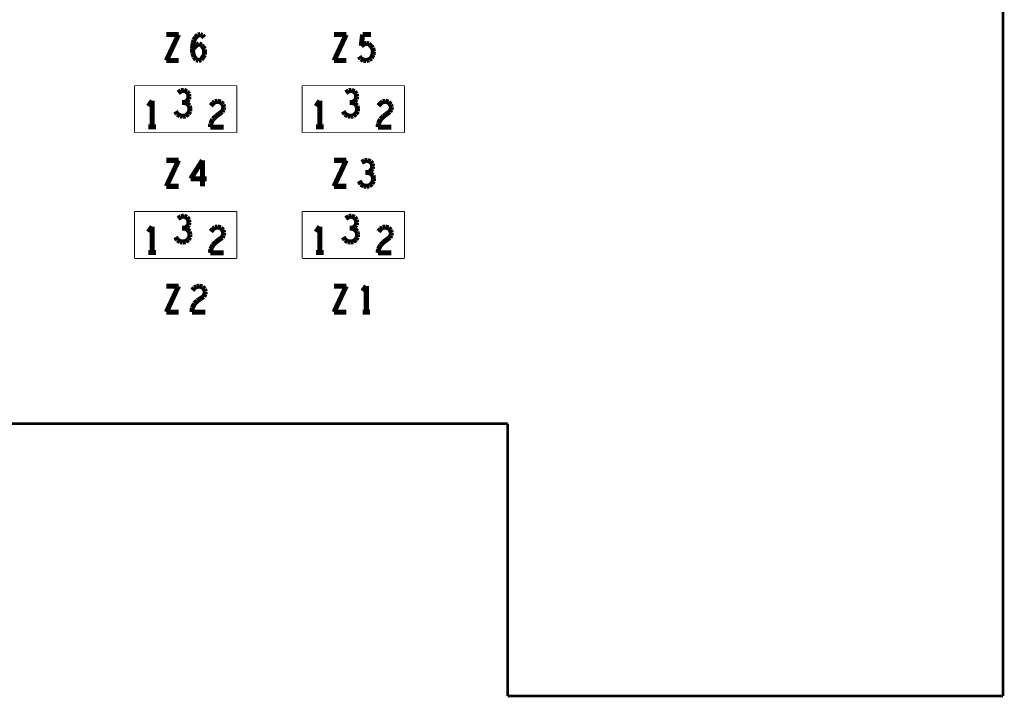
# Model space of a CAD drawing. Extents: x 0 to 33, y 0 to 21.
# Tile 13 of 22: x 18.7 to 21, y 8.2 to 9.8. Entities that reach past the tile are written whole.
import ezdxf

# ---------------------------------------------------------------- set-up
doc = ezdxf.new("R2010")
doc.units = 0
doc.layers.add('IO-62_B_BAS', color=7, linetype='CONTINUOUS')

msp = doc.modelspace()

# ---------------------------------------------------------------- linework, layer by layer
at = {"layer": 'IO-62_B_BAS'}
for points, const_width in [([(21.021, 17.291), (21.021, 8.191)], 0.006), ([(19.054, 9.769), (19.025, 9.707)], 0.012), ([(19.025, 9.769), (19.054, 9.769)], 0.012), ([(19.095, 9.763), (19.1, 9.768)], 0.012), ([(19.1, 9.768), (19.106, 9.769)], 0.012), ([(19.106, 9.769), (19.111, 9.767)], 0.012), ([(19.111, 9.767), (19.115, 9.762)], 0.012), ([(19.454, 9.769), (19.425, 9.707)], 0.012), ([(19.425, 9.769), (19.454, 9.769)], 0.012), ([(19.49, 9.742), (19.493, 9.769)], 0.012), ([(19.493, 9.769), (19.513, 9.769)], 0.012), ([(19.087, 9.735), (19.089, 9.749)], 0.012), ([(19.089, 9.749), (19.091, 9.756)], 0.012), ([(19.091, 9.756), (19.095, 9.763)], 0.012), ([(19.093, 9.74), (19.097, 9.744)], 0.012), ([(19.097, 9.744), (19.103, 9.747)], 0.012), ([(19.103, 9.747), (19.109, 9.744)], 0.012), ([(19.109, 9.744), (19.112, 9.74)], 0.012), ([(19.497, 9.747), (19.49, 9.742)], 0.012), ([(19.502, 9.748), (19.497, 9.747)], 0.012), ([(19.508, 9.747), (19.502, 9.748)], 0.012), ([(19.513, 9.742), (19.508, 9.747)], 0.012), ([(19.087, 9.733), (19.093, 9.74)], 0.012), ([(19.088, 9.725), (19.087, 9.735)], 0.012), ([(19.091, 9.716), (19.088, 9.725)], 0.012), ([(19.112, 9.74), (19.116, 9.734)], 0.012), ([(19.116, 9.721), (19.112, 9.715)], 0.012), ([(19.116, 9.734), (19.116, 9.727)], 0.012), ([(19.116, 9.727), (19.116, 9.721)], 0.012), ([(19.517, 9.737), (19.513, 9.742)], 0.012), ([(19.514, 9.713), (19.518, 9.721)], 0.012), ([(19.519, 9.729), (19.517, 9.737)], 0.012), ([(19.518, 9.721), (19.519, 9.729)], 0.012), ([(19.025, 9.707), (19.054, 9.707)], 0.012), ([(19.096, 9.709), (19.091, 9.716)], 0.012), ([(19.102, 9.707), (19.096, 9.709)], 0.012), ([(19.108, 9.709), (19.102, 9.707)], 0.012), ([(19.112, 9.715), (19.108, 9.709)], 0.012), ([(19.425, 9.707), (19.454, 9.707)], 0.012), ([(19.485, 9.717), (19.489, 9.711)], 0.012), ([(19.489, 9.711), (19.495, 9.708)], 0.012), ([(19.495, 9.708), (19.502, 9.707)], 0.012), ([(19.502, 9.707), (19.509, 9.709)], 0.012), ([(19.509, 9.709), (19.514, 9.713)], 0.012), ([(18.949, 9.647), (19.193, 9.647)], 0.002), ([(18.949, 9.535), (18.949, 9.647)], 0.002), ([(19.06, 9.635), (19.053, 9.63)], 0.012), ([(19.067, 9.636), (19.06, 9.635)], 0.012), ([(19.074, 9.633), (19.067, 9.636)], 0.012), ([(19.078, 9.627), (19.074, 9.633)], 0.012), ([(19.079, 9.621), (19.078, 9.627)], 0.012), ([(19.193, 9.647), (19.193, 9.535)], 0.002), ([(19.349, 9.647), (19.593, 9.647)], 0.002), ([(19.349, 9.535), (19.349, 9.647)], 0.002), ([(19.46, 9.635), (19.453, 9.63)], 0.012), ([(19.467, 9.636), (19.46, 9.635)], 0.012), ([(19.474, 9.633), (19.467, 9.636)], 0.012), ([(19.478, 9.627), (19.474, 9.633)], 0.012), ([(19.479, 9.621), (19.478, 9.627)], 0.012), ([(19.593, 9.647), (19.593, 9.535)], 0.002), ([(18.991, 9.611), (18.982, 9.598)], 0.012), ([(18.991, 9.549), (18.991, 9.611)], 0.012), ([(19.069, 9.607), (19.062, 9.607)], 0.012), ([(19.069, 9.607), (19.074, 9.61)], 0.012), ([(19.074, 9.605), (19.069, 9.607)], 0.012), ([(19.074, 9.61), (19.078, 9.615)], 0.012), ([(19.08, 9.599), (19.074, 9.605)], 0.012), ([(19.078, 9.615), (19.079, 9.621)], 0.012), ([(19.131, 9.599), (19.136, 9.605)], 0.012), ([(19.136, 9.605), (19.141, 9.609)], 0.012), ([(19.141, 9.609), (19.147, 9.61)], 0.012), ([(19.147, 9.61), (19.155, 9.608)], 0.012), ([(19.155, 9.608), (19.16, 9.602)], 0.012), ([(19.16, 9.602), (19.162, 9.596)], 0.012), ([(19.391, 9.611), (19.382, 9.598)], 0.012), ([(19.391, 9.549), (19.391, 9.611)], 0.012), ([(19.469, 9.607), (19.462, 9.607)], 0.012), ([(19.469, 9.607), (19.474, 9.61)], 0.012), ([(19.474, 9.605), (19.469, 9.607)], 0.012), ([(19.474, 9.61), (19.478, 9.615)], 0.012), ([(19.48, 9.599), (19.474, 9.605)], 0.012), ([(19.478, 9.615), (19.479, 9.621)], 0.012), ([(19.531, 9.599), (19.536, 9.605)], 0.012), ([(19.536, 9.605), (19.541, 9.609)], 0.012), ([(19.541, 9.609), (19.547, 9.61)], 0.012), ([(19.547, 9.61), (19.555, 9.608)], 0.012), ([(19.555, 9.608), (19.56, 9.602)], 0.012), ([(19.56, 9.602), (19.562, 9.596)], 0.012), ([(19.047, 9.586), (19.051, 9.579)], 0.012), ([(19.051, 9.579), (19.058, 9.575)], 0.012), ([(19.071, 9.575), (19.077, 9.58)], 0.012), ([(19.077, 9.58), (19.081, 9.586)], 0.012), ([(19.081, 9.592), (19.08, 9.599)], 0.012), ([(19.081, 9.586), (19.081, 9.592)], 0.012), ([(19.158, 9.585), (19.143, 9.574)], 0.012), ([(19.161, 9.59), (19.158, 9.585)], 0.012), ([(19.162, 9.596), (19.161, 9.59)], 0.012), ([(19.447, 9.586), (19.451, 9.579)], 0.012), ([(19.451, 9.579), (19.458, 9.575)], 0.012), ([(19.471, 9.575), (19.477, 9.58)], 0.012), ([(19.477, 9.58), (19.481, 9.586)], 0.012), ([(19.481, 9.592), (19.48, 9.599)], 0.012), ([(19.481, 9.586), (19.481, 9.592)], 0.012), ([(19.558, 9.585), (19.543, 9.574)], 0.012), ([(19.561, 9.59), (19.558, 9.585)], 0.012), ([(19.562, 9.596), (19.561, 9.59)], 0.012), ([(19.058, 9.575), (19.064, 9.574)], 0.012), ([(19.064, 9.574), (19.071, 9.575)], 0.012), ([(19.131, 9.557), (19.13, 9.548)], 0.012), ([(19.136, 9.567), (19.131, 9.557)], 0.012), ([(19.143, 9.574), (19.136, 9.567)], 0.012), ([(19.458, 9.575), (19.464, 9.574)], 0.012), ([(19.464, 9.574), (19.471, 9.575)], 0.012), ([(19.531, 9.557), (19.53, 9.548)], 0.012), ([(19.536, 9.567), (19.531, 9.557)], 0.012), ([(19.543, 9.574), (19.536, 9.567)], 0.012), ([(18.982, 9.549), (19, 9.549)], 0.012), ([(19.13, 9.548), (19.162, 9.548)], 0.012), ([(19.382, 9.549), (19.4, 9.549)], 0.012), ([(19.53, 9.548), (19.562, 9.548)], 0.012), ([(19.193, 9.535), (18.949, 9.535)], 0.002), ([(19.593, 9.535), (19.349, 9.535)], 0.002), ([(19.054, 9.469), (19.025, 9.407)], 0.012), ([(19.025, 9.469), (19.054, 9.469)], 0.012), ([(19.111, 9.469), (19.083, 9.425)], 0.012), ([(19.111, 9.407), (19.111, 9.469)], 0.012), ([(19.454, 9.469), (19.425, 9.407)], 0.012), ([(19.425, 9.469), (19.454, 9.469)], 0.012), ([(19.498, 9.468), (19.491, 9.464)], 0.012), ([(19.505, 9.469), (19.498, 9.468)], 0.012), ([(19.512, 9.466), (19.505, 9.469)], 0.012), ([(19.516, 9.461), (19.512, 9.466)], 0.012), ([(19.517, 9.455), (19.516, 9.461)], 0.012), ([(19.507, 9.44), (19.5, 9.44)], 0.012), ([(19.507, 9.44), (19.512, 9.443)], 0.012), ([(19.512, 9.438), (19.507, 9.44)], 0.012), ([(19.512, 9.443), (19.516, 9.449)], 0.012), ([(19.518, 9.433), (19.512, 9.438)], 0.012), ([(19.516, 9.449), (19.517, 9.455)], 0.012), ([(19.083, 9.425), (19.121, 9.425)], 0.012), ([(19.485, 9.42), (19.489, 9.412)], 0.012), ([(19.515, 9.413), (19.519, 9.42)], 0.012), ([(19.519, 9.426), (19.518, 9.433)], 0.012), ([(19.519, 9.42), (19.519, 9.426)], 0.012), ([(19.025, 9.407), (19.054, 9.407)], 0.012), ([(19.425, 9.407), (19.454, 9.407)], 0.012), ([(19.489, 9.412), (19.496, 9.408)], 0.012), ([(19.496, 9.408), (19.502, 9.407)], 0.012), ([(19.502, 9.407), (19.509, 9.408)], 0.012), ([(19.509, 9.408), (19.515, 9.413)], 0.012), ([(18.949, 9.347), (19.193, 9.347)], 0.002), ([(18.949, 9.235), (18.949, 9.347)], 0.002), ([(19.06, 9.335), (19.053, 9.33)], 0.012), ([(19.067, 9.336), (19.06, 9.335)], 0.012), ([(19.074, 9.333), (19.067, 9.336)], 0.012), ([(19.078, 9.327), (19.074, 9.333)], 0.012), ([(19.079, 9.321), (19.078, 9.327)], 0.012), ([(19.078, 9.315), (19.079, 9.321)], 0.012), ([(19.193, 9.347), (19.193, 9.235)], 0.002), ([(19.349, 9.347), (19.593, 9.347)], 0.002), ([(19.349, 9.235), (19.349, 9.347)], 0.002), ([(19.46, 9.335), (19.453, 9.33)], 0.012), ([(19.467, 9.336), (19.46, 9.335)], 0.012), ([(19.474, 9.333), (19.467, 9.336)], 0.012), ([(19.478, 9.327), (19.474, 9.333)], 0.012), ([(19.479, 9.321), (19.478, 9.327)], 0.012), ([(19.478, 9.315), (19.479, 9.321)], 0.012), ([(19.593, 9.347), (19.593, 9.235)], 0.002), ([(18.991, 9.311), (18.982, 9.298)], 0.012), ([(18.991, 9.249), (18.991, 9.311)], 0.012), ([(19.069, 9.307), (19.062, 9.307)], 0.012), ([(19.069, 9.307), (19.074, 9.31)], 0.012), ([(19.074, 9.305), (19.069, 9.307)], 0.012), ([(19.074, 9.31), (19.078, 9.315)], 0.012), ([(19.08, 9.299), (19.074, 9.305)], 0.012), ([(19.081, 9.292), (19.08, 9.299)], 0.012), ([(19.131, 9.299), (19.136, 9.305)], 0.012), ([(19.136, 9.305), (19.141, 9.309)], 0.012), ([(19.141, 9.309), (19.147, 9.31)], 0.012), ([(19.147, 9.31), (19.155, 9.308)], 0.012), ([(19.155, 9.308), (19.16, 9.302)], 0.012), ([(19.16, 9.302), (19.162, 9.296)], 0.012), ([(19.162, 9.296), (19.161, 9.29)], 0.012), ([(19.391, 9.311), (19.382, 9.298)], 0.012), ([(19.391, 9.249), (19.391, 9.311)], 0.012), ([(19.469, 9.307), (19.462, 9.307)], 0.012), ([(19.469, 9.307), (19.474, 9.31)], 0.012), ([(19.474, 9.305), (19.469, 9.307)], 0.012), ([(19.474, 9.31), (19.478, 9.315)], 0.012), ([(19.48, 9.299), (19.474, 9.305)], 0.012), ([(19.481, 9.292), (19.48, 9.299)], 0.012), ([(19.531, 9.299), (19.536, 9.305)], 0.012), ([(19.536, 9.305), (19.541, 9.309)], 0.012), ([(19.541, 9.309), (19.547, 9.31)], 0.012), ([(19.547, 9.31), (19.555, 9.308)], 0.012), ([(19.555, 9.308), (19.56, 9.302)], 0.012), ([(19.56, 9.302), (19.562, 9.296)], 0.012), ([(19.562, 9.296), (19.561, 9.29)], 0.012), ([(19.047, 9.286), (19.051, 9.279)], 0.012), ([(19.051, 9.279), (19.058, 9.275)], 0.012), ([(19.058, 9.275), (19.064, 9.274)], 0.012), ([(19.064, 9.274), (19.071, 9.275)], 0.012), ([(19.071, 9.275), (19.077, 9.28)], 0.012), ([(19.077, 9.28), (19.081, 9.286)], 0.012), ([(19.081, 9.286), (19.081, 9.292)], 0.012), ([(19.143, 9.274), (19.136, 9.267)], 0.012), ([(19.158, 9.285), (19.143, 9.274)], 0.012), ([(19.161, 9.29), (19.158, 9.285)], 0.012), ([(19.447, 9.286), (19.451, 9.279)], 0.012), ([(19.451, 9.279), (19.458, 9.275)], 0.012), ([(19.458, 9.275), (19.464, 9.274)], 0.012), ([(19.464, 9.274), (19.471, 9.275)], 0.012), ([(19.471, 9.275), (19.477, 9.28)], 0.012), ([(19.477, 9.28), (19.481, 9.286)], 0.012), ([(19.481, 9.286), (19.481, 9.292)], 0.012), ([(19.543, 9.274), (19.536, 9.267)], 0.012), ([(19.558, 9.285), (19.543, 9.274)], 0.012), ([(19.561, 9.29), (19.558, 9.285)], 0.012), ([(18.982, 9.249), (19, 9.249)], 0.012), ([(19.131, 9.257), (19.13, 9.248)], 0.012), ([(19.136, 9.267), (19.131, 9.257)], 0.012), ([(19.382, 9.249), (19.4, 9.249)], 0.012), ([(19.531, 9.257), (19.53, 9.248)], 0.012), ([(19.536, 9.267), (19.531, 9.257)], 0.012), ([(19.193, 9.235), (18.949, 9.235)], 0.002), ([(19.13, 9.248), (19.162, 9.248)], 0.012), ([(19.593, 9.235), (19.349, 9.235)], 0.002), ([(19.53, 9.248), (19.562, 9.248)], 0.012), ([(19.054, 9.169), (19.025, 9.107)], 0.012), ([(19.025, 9.169), (19.054, 9.169)], 0.012), ([(19.087, 9.159), (19.092, 9.165)], 0.012), ([(19.092, 9.165), (19.097, 9.168)], 0.012), ([(19.097, 9.168), (19.103, 9.169)], 0.012), ([(19.103, 9.169), (19.111, 9.167)], 0.012), ([(19.111, 9.167), (19.116, 9.162)], 0.012), ([(19.116, 9.162), (19.118, 9.156)], 0.012), ([(19.118, 9.156), (19.117, 9.15)], 0.012), ([(19.454, 9.169), (19.425, 9.107)], 0.012), ([(19.425, 9.169), (19.454, 9.169)], 0.012), ([(19.502, 9.169), (19.493, 9.157)], 0.012), ([(19.502, 9.107), (19.502, 9.169)], 0.012), ([(19.099, 9.134), (19.092, 9.127)], 0.012), ([(19.114, 9.144), (19.099, 9.134)], 0.012), ([(19.117, 9.15), (19.114, 9.144)], 0.012), ([(19.087, 9.117), (19.086, 9.107)], 0.012), ([(19.092, 9.127), (19.087, 9.117)], 0.012), ([(19.025, 9.107), (19.054, 9.107)], 0.012), ([(19.086, 9.107), (19.118, 9.107)], 0.012), ([(19.425, 9.107), (19.454, 9.107)], 0.012), ([(19.493, 9.107), (19.511, 9.107)], 0.012), ([(19.839, 8.841), (17.811, 8.841)], 0.006), ([(19.839, 8.191), (19.839, 8.841)], 0.006), ([(21.021, 8.191), (19.839, 8.191)], 0.006)]:
    msp.add_lwpolyline(points, dxfattribs=dict(at, const_width=const_width))

doc.saveas('drawing.dxf')
